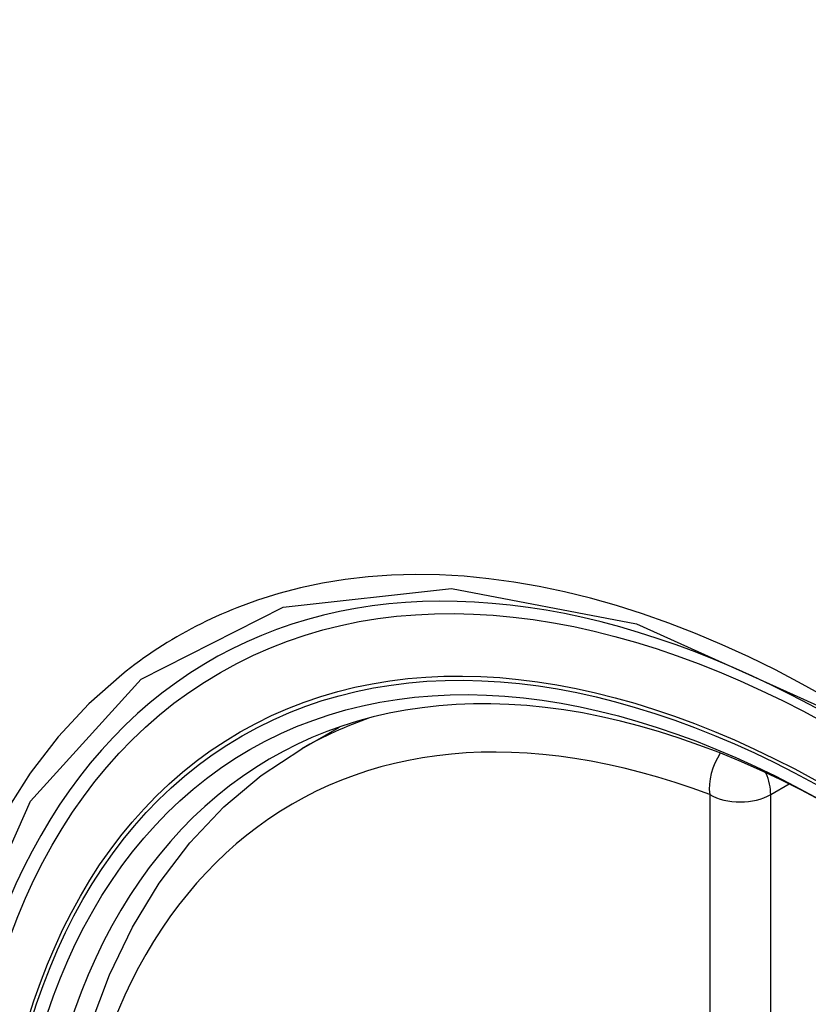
# Model space of a CAD drawing. Header units: inches. Extents: x 290.3 to 341.8, y 105.1 to 164.8.
# Tile 33 of 58: x 315.295 to 315.511, y 148.831 to 149.1. Entities that reach past the tile are written whole.
import ezdxf

# ---------------------------------------------------------------- set-up
doc = ezdxf.new("R2010")
doc.units = ezdxf.units.IN
doc.header["$MEASUREMENT"] = 0
doc.layers.add('Visible Edges(ANSI)', color=7, linetype='Continuous', lineweight=25)
doc.layers.add('Visible Tangent Edges(ANSI)', color=7, linetype='Continuous', lineweight=25)

msp = doc.modelspace()

# ---------------------------------------------------------------- linework, layer by layer
at = {"layer": 'Visible Edges(ANSI)'}
msp.add_line((315.37237, 148.90106), (315.38268, 148.90699), dxfattribs=at)
at = {"layer": 'Visible Edges(ANSI)', "flags": 128}
msp.add_lwpolyline([(315.34812, 148.57387), (315.33954, 148.59289), (315.3318, 148.61207), (315.32495, 148.63134), (315.31901, 148.6506), (315.31402, 148.66978), (315.30999, 148.68878), (315.30695, 148.70753), (315.30492, 148.72595), (315.30391, 148.74396), (315.30393, 148.76147), (315.30499, 148.77843), (315.30709, 148.79474), (315.31024, 148.81035), (315.31445, 148.82519), (315.31971, 148.83917), (315.32601, 148.85224), (315.33334, 148.8643), (315.34168, 148.87529), (315.35101, 148.88513), (315.36126, 148.89375), (315.37237, 148.90106)], dxfattribs=at)
at = {"layer": 'Visible Edges(ANSI)'}
for centre, major_axis, start_param, end_param in [((315.626, 148.12266), (-0.64835, 1.12588), 5.16346, 5.835982), ((315.52126, 148.62561), (0.15718, -0.27294), 2.362013, 7.062765)]:
    msp.add_ellipse(centre, major_axis=major_axis, ratio=0.578093, start_param=start_param, end_param=end_param, dxfattribs=at)
msp.add_ellipse((315.51778, 148.62361), major_axis=(-0.15963, 0.2772), ratio=0.578093, dxfattribs=at)
at = {"layer": 'Visible Tangent Edges(ANSI)'}
for p, q in [((315.50072, 148.8885), (315.50577, 148.89141)), ((315.48402, 148.8885), (315.48402, 148.40321)), ((315.50072, 148.40321), (315.50072, 148.8885))]:
    msp.add_line(p, q, dxfattribs=at)
at = {"layer": 'Visible Tangent Edges(ANSI)', "flags": 128}
for points in [[(315.51665, 148.91467), (315.50934, 148.91875), (315.50202, 148.92259), (315.49471, 148.92618), (315.48741, 148.92951), (315.48012, 148.93259), (315.47287, 148.9354), (315.46565, 148.93795), (315.45848, 148.94024), (315.45137, 148.94225), (315.44432, 148.94399), (315.43735, 148.94545), (315.43043, 148.94665), (315.42358, 148.94756), (315.41679, 148.94821), (315.41009, 148.94858), (315.40347, 148.94868), (315.39695, 148.9485), (315.39054, 148.94804), (315.38425, 148.94731), (315.37807, 148.94631), (315.37201, 148.94503), (315.36607, 148.94349), (315.36027, 148.94168), (315.3546, 148.9396)], [(315.30858, 148.58542), (315.28436, 148.65457), (315.27084, 148.72228), (315.26863, 148.7855), (315.27784, 148.8411), (315.2981, 148.88673), (315.32836, 148.92011), (315.36731, 148.93974), (315.4133, 148.94485), (315.46399, 148.93519), (315.51715, 148.91122)], [(315.3546, 148.9396), (315.35317, 148.93903), (315.35176, 148.93844), (315.35035, 148.93783), (315.34896, 148.93721), (315.34757, 148.93657), (315.3462, 148.93592), (315.34483, 148.93525), (315.34347, 148.93456), (315.34212, 148.93385), (315.34078, 148.93313), (315.33945, 148.93239), (315.33813, 148.93164), (315.33682, 148.93087), (315.33552, 148.93008), (315.33423, 148.92927), (315.33295, 148.92845), (315.33168, 148.92762), (315.33042, 148.92676), (315.32917, 148.92589), (315.32793, 148.92501), (315.3267, 148.92411), (315.32548, 148.92319), (315.32427, 148.92225), (315.32307, 148.9213)], [(315.32307, 148.9213), (315.31404, 148.91329), (315.30568, 148.90429), (315.29802, 148.89434), (315.29109, 148.88346), (315.2849, 148.8717), (315.27949, 148.85907), (315.27489, 148.84563), (315.27111, 148.83146), (315.26816, 148.81659), (315.26604, 148.80107), (315.26477, 148.78494), (315.26435, 148.76823), (315.26478, 148.751), (315.26606, 148.73333), (315.26819, 148.71531), (315.27116, 148.69699), (315.27495, 148.67843), (315.27954, 148.65968), (315.28494, 148.64081), (315.29111, 148.62187), (315.29805, 148.60294), (315.30571, 148.58413)]]:
    msp.add_lwpolyline(points, dxfattribs=at)
at = {"layer": 'Visible Tangent Edges(ANSI)'}
for centre, major_axis, ratio, start_param, end_param in [((315.52026, 148.62504), (-0.17285, 0.30015), 0.578093, 5.049711, 10.658253), ((315.52021, 148.62501), (-0.1503, 0.261), 0.578093, 5.670484, 8.47055), ((315.52856, 148.62982), (-0.15619, 0.27123), 0.578093, 6.170881, 6.283185), ((315.49237, 148.89331), (-0.00416, -0.01105), 0.667544, 4.352992, 5.394234), ((315.49237, 148.89331), (0.00589, -0.01024), 0.578093, 0.787332, 1.35469), ((315.49237, 148.89331), (-0.01181, 0), 0.575862, 0.785398, 2.356194)]:
    msp.add_ellipse(centre, major_axis=major_axis, ratio=ratio, start_param=start_param, end_param=end_param, dxfattribs=at)
for centre, major_axis in [((315.52085, 148.62538), (0.17078, -0.29656)), ((315.51788, 148.62367), (-0.16238, 0.28198)), ((315.51778, 148.62361), (0.16178, -0.28094))]:
    msp.add_ellipse(centre, major_axis=major_axis, ratio=0.578093, dxfattribs=at)

doc.saveas('drawing.dxf')
